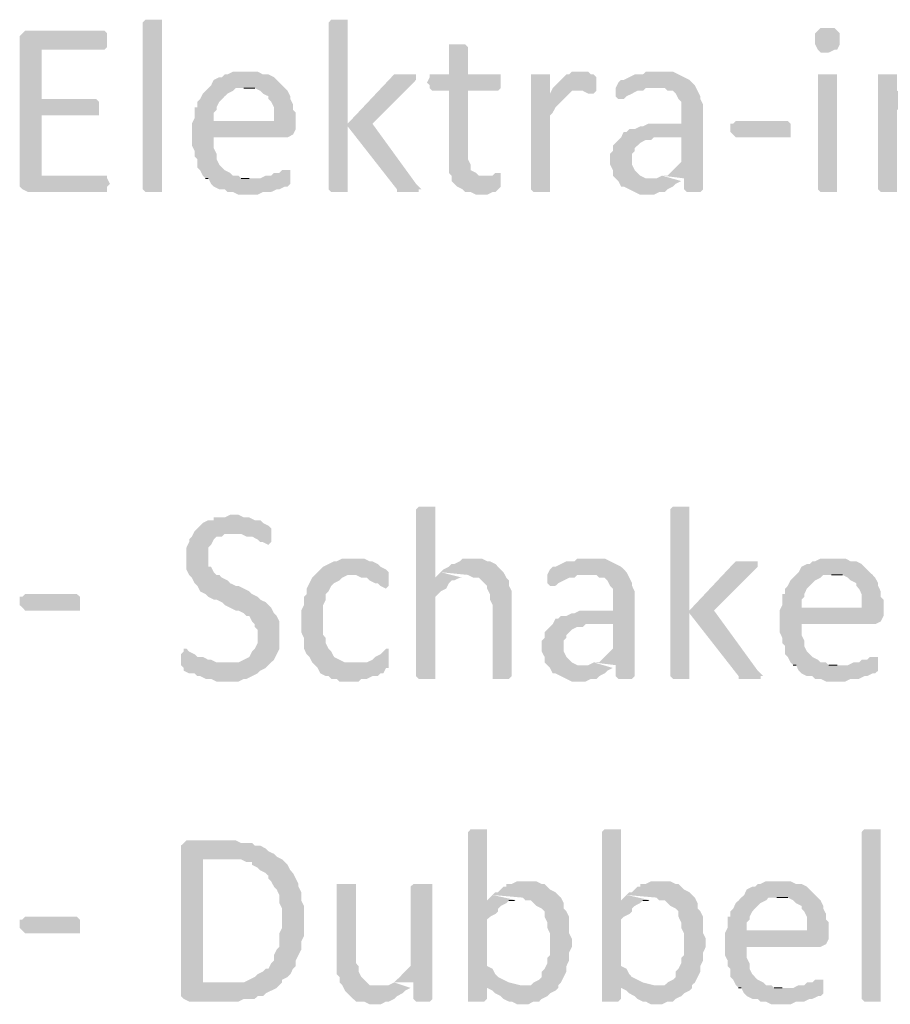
# Model space of a CAD drawing. Header units: millimetres. Extents: x -197899 to 120983, y -4228 to 45370.
# Tile 107 of 200: x -136304 to -134955, y 5408 to 6932. Entities that reach past the tile are written whole.
import ezdxf

# ---------------------------------------------------------------- set-up
doc = ezdxf.new("R2010")
doc.units = ezdxf.units.MM
for name, color, linetype in [('AL63----', 7, 'Continuous'), ('PDF_Geometry', 8, 'Continuous'), ('PDF_Solid Fills', 8, 'Continuous')]:
    doc.layers.add(name, color=color, linetype=linetype)

# ---------------------------------------------------------------- blocks, each defined once
blk = doc.blocks.new('A$C01523A58')
at = {"layer": 'PDF_Solid Fills'}
for points in [[(26090, -22483.2), (26090, -22487.4), (26064.6, -22487.4), (26060.3, -22483.2), (26060.3, -22225), (26060.3, -22225), (26064.6, -22220.7), (26090, -22220.7), (26090, -22225)], [(26365.2, -22220.7), (26352.4, -22220.7), (26348.2, -22225), (26348.2, -22483.2), (26348.2, -22483.2), (26352.4, -22487.4), (26377.8, -22487.4), (26377.8, -22483.2), (26377.8, -22225), (26377.8, -22220.7), (26373.6, -22220.7)], [(27122.9, -22233.5), (27110.2, -22233.5), (27106, -22237.7), (27106, -22237.7), (27101.7, -22241.9), (27101.7, -22250.4), (27101.7, -22258.9), (27106, -22267.3), (27106, -22267.3), (27110.2, -22271.5), (27122.9, -22271.5), (27131.4, -22267.3), (27135.6, -22267.3), (27139.9, -22258.9), (27139.9, -22250.4), (27139.9, -22241.9), (27135.6, -22237.7), (27135.6, -22237.7), (27131.4, -22233.5)], [(26001.1, -22237.7), (25878.3, -22237.7), (25874.1, -22241.9), (25869.8, -22246.1), (25869.8, -22479), (25874.1, -22483.2), (25874.1, -22483.2), (25882.6, -22487.4), (26005.3, -22487.4), (26005.3, -22479), (26009.5, -22474.8), (26005.3, -22466.3), (26005.3, -22462.1), (25903.7, -22462.1), (25903.7, -22368.9), (25992.6, -22368.9), (25992.6, -22347.7), (25988.4, -22343.6), (25903.7, -22343.6), (25903.7, -22267.3), (26001.1, -22267.3), (26005.3, -22263.1), (26005.3, -22241.9)], [(26547.2, -22258.9), (26534.5, -22258.9), (26534.5, -22263.1), (26534.5, -22305.4), (26504.9, -22305.4), (26504.9, -22309.7), (26500.6, -22318.2), (26504.9, -22322.4), (26504.9, -22326.6), (26509.1, -22330.8), (26534.5, -22330.8), (26534.5, -22457.8), (26538.7, -22462.1), (26538.7, -22470.5), (26542.9, -22474.8), (26547.2, -22479), (26555.6, -22483.2), (26559.9, -22487.4), (26568.3, -22487.4), (26576.8, -22491.7), (26593.7, -22491.7), (26602.2, -22487.4), (26606.5, -22487.4), (26610.7, -22483.2), (26614.9, -22479), (26614.9, -22466.3), (26589.5, -22462.1), (26581, -22462.1), (26576.8, -22457.8), (26568.3, -22453.6), (26568.3, -22445.1), (26564.1, -22436.7), (26564.1, -22330.8), (26610.7, -22330.8), (26614.9, -22326.6), (26614.9, -22305.4), (26564.1, -22305.4), (26564.1, -22263.1), (26564.1, -22263.1), (26559.9, -22258.9), (26555.6, -22258.9)], [(26221.2, -22301.2), (26200, -22301.2), (26191.6, -22305.4), (26187.3, -22305.4), (26183.1, -22309.7), (26178.9, -22309.7), (26170.4, -22313.9), (26166.2, -22322.4), (26161.9, -22326.6), (26157.7, -22330.8), (26153.5, -22335.1), (26149.3, -22343.6), (26145, -22347.7), (26145, -22356.2), (26140.8, -22356.2), (26140.8, -22373.1), (26136.5, -22381.6), (26170.4, -22377.4), (26170.4, -22364.7), (26174.7, -22360.5), (26174.7, -22356.2), (26178.9, -22347.7), (26183.1, -22343.6), (26187.3, -22339.3), (26191.6, -22335.1), (26200, -22330.8), (26204.3, -22326.6), (26280.5, -22326.6), (26276.2, -22322.4), (26267.8, -22313.9), (26263.6, -22309.7), (26255.1, -22305.4), (26246.6, -22305.4), (26238.2, -22301.2), (26229.7, -22301.2)], [(26466.7, -22305.4), (26449.8, -22305.4), (26445.6, -22309.7), (26377.8, -22381.6), (26377.8, -22385.9), (26454, -22483.2), (26454, -22487.4), (26487.9, -22487.4), (26487.9, -22483.2), (26492.1, -22483.2), (26487.9, -22479), (26483.7, -22474.8), (26416, -22381.6), (26479.5, -22318.2), (26483.7, -22313.9), (26483.7, -22305.4), (26475.2, -22305.4)], [(26674.2, -22305.4), (26661.5, -22305.4), (26661.5, -22483.2), (26661.5, -22483.2), (26665.7, -22487.4), (26691.1, -22487.4), (26691.1, -22483.2), (26691.1, -22368.9), (26695.3, -22364.7), (26699.6, -22356.2), (26703.8, -22352), (26703.8, -22352), (26712.3, -22343.6), (26716.5, -22339.3), (26720.7, -22335.1), (26691.1, -22335.1), (26691.1, -22305.4), (26682.7, -22305.4)], [(26737.7, -22301.2), (26725, -22301.2), (26720.7, -22305.4), (26716.5, -22305.4), (26708.1, -22313.9), (26703.8, -22318.2), (26699.6, -22322.4), (26695.3, -22326.6), (26691.1, -22335.1), (26720.7, -22335.1), (26725, -22330.8), (26733.4, -22330.8), (26763.1, -22326.6), (26763.1, -22309.7), (26763.1, -22309.7), (26758.8, -22305.4), (26754.6, -22305.4), (26750.4, -22301.2), (26741.9, -22301.2)], [(26860.4, -22301.2), (26839.3, -22301.2), (26835, -22305.4), (26822.3, -22305.4), (26813.9, -22309.7), (26805.4, -22313.9), (26801.2, -22313.9), (26796.9, -22318.2), (26792.7, -22326.6), (26868.9, -22326.6), (26873.2, -22330.8), (26881.6, -22330.8), (26885.8, -22335.1), (26890.1, -22343.6), (26894.3, -22347.7), (26894.3, -22381.6), (26843.5, -22381.6), (26835, -22385.9), (26830.8, -22385.9), (26822.3, -22390.1), (26813.9, -22390.1), (26809.6, -22394.3), (26805.4, -22394.3), (26801.2, -22402.8), (26894.3, -22402.8), (26894.3, -22440.9), (26890.1, -22445.1), (26885.8, -22449.4), (26877.4, -22457.8), (26873.2, -22462.1), (26864.7, -22462.1), (26898.6, -22466.3), (26898.6, -22483.2), (26902.8, -22487.4), (26924, -22487.4), (26928.2, -22483.2), (26928.2, -22352), (26924, -22343.6), (26924, -22339.3), (26924, -22339.3), (26919.7, -22330.8), (26915.5, -22322.4), (26911.2, -22318.2), (26911.2, -22318.2), (26907, -22313.9), (26898.6, -22309.7), (26890.1, -22305.4), (26890.1, -22305.4), (26881.6, -22301.2), (26868.9, -22301.2)], [(27122.9, -22305.4), (27106, -22305.4), (27106, -22483.2), (27106, -22483.2), (27110.2, -22487.4), (27135.6, -22487.4), (27135.6, -22483.2), (27135.6, -22305.4), (27131.4, -22305.4)], [(27211.8, -22305.4), (27199.1, -22305.4), (27199.1, -22483.2), (27199.1, -22483.2), (27203.3, -22487.4), (27228.7, -22487.4), (27228.7, -22483.2), (27228.7, -22360.5), (27233, -22356.2), (27237.2, -22352), (27245.7, -22347.7), (27249.9, -22339.3), (27254.1, -22335.1), (27258.4, -22335.1), (27228.7, -22330.8), (27228.7, -22305.4), (27220.2, -22305.4)], [(26280.5, -22326.6), (26217, -22326.6), (26233.9, -22326.6), (26242.4, -22330.8), (26246.6, -22335.1), (26255.1, -22339.3), (26255.1, -22343.6), (26259.3, -22347.7), (26263.6, -22356.2), (26263.6, -22377.4), (26170.4, -22377.4), (26136.5, -22381.6), (26136.5, -22398.5), (26136.5, -22415.5), (26140.8, -22424), (26140.8, -22432.4), (26145, -22436.7), (26145, -22449.4), (26149.3, -22453.6), (26153.5, -22462.1), (26157.7, -22466.3), (26225.4, -22466.3), (26212.7, -22466.3), (26208.5, -22462.1), (26200, -22462.1), (26195.8, -22457.8), (26187.3, -22453.6), (26183.1, -22449.4), (26178.9, -22445.1), (26174.7, -22436.7), (26174.7, -22428.2), (26174.7, -22428.2), (26170.4, -22419.7), (26170.4, -22402.8), (26284.7, -22402.8), (26293.1, -22398.5), (26293.1, -22398.5), (26297.4, -22390.1), (26297.4, -22381.6), (26297.4, -22364.7), (26293.1, -22360.5), (26293.1, -22352), (26289, -22343.6), (26289, -22339.3), (26284.7, -22330.8)], [(26763.1, -22326.6), (26733.4, -22330.8), (26741.9, -22330.8), (26750.4, -22335.1), (26758.8, -22335.1), (26763.1, -22330.8)], [(26792.7, -22326.6), (26792.7, -22339.3), (26796.9, -22343.6), (26805.4, -22343.6), (26809.6, -22339.3), (26818.1, -22335.1), (26818.1, -22335.1), (26826.5, -22330.8), (26835, -22330.8), (26839.3, -22326.6), (26856.2, -22326.6)], [(27063.6, -22390.1), (27063.6, -22402.8), (26978.9, -22402.8), (26974.7, -22398.5), (26974.7, -22398.5), (26970.5, -22394.3), (26970.5, -22381.6), (26974.7, -22381.6), (26978.9, -22377.4), (27059.4, -22377.4), (27063.6, -22381.6), (27063.6, -22385.9)], [(26801.2, -22402.8), (26796.9, -22407), (26792.7, -22411.3), (26788.5, -22415.5), (26788.5, -22424), (26784.2, -22428.2), (26784.2, -22445.1), (26788.5, -22453.6), (26788.5, -22462.1), (26792.7, -22466.3), (26796.9, -22470.5), (26801.2, -22479), (26805.4, -22479), (26813.9, -22483.2), (26822.3, -22487.4), (26822.3, -22487.4), (26830.8, -22491.7), (26851.9, -22491.7), (26860.4, -22487.4), (26868.9, -22487.4), (26873.2, -22483.2), (26873.2, -22483.2), (26881.6, -22479), (26885.8, -22474.8), (26894.3, -22470.5), (26851.9, -22466.3), (26839.3, -22466.3), (26830.8, -22462.1), (26826.5, -22457.8), (26826.5, -22457.8), (26822.3, -22453.6), (26818.1, -22445.1), (26818.1, -22428.2), (26822.3, -22424), (26822.3, -22419.7), (26830.8, -22411.3), (26830.8, -22411.3), (26839.3, -22407), (26847.7, -22407), (26851.9, -22402.8), (26894.3, -22402.8)], [(26284.7, -22453.6), (26276.2, -22453.6), (26272, -22457.8), (26263.6, -22457.8), (26259.3, -22462.1), (26250.8, -22462.1), (26242.4, -22466.3), (26157.7, -22466.3), (26161.9, -22466.3), (26166.2, -22474.8), (26170.4, -22479), (26178.9, -22483.2), (26187.3, -22483.2), (26191.6, -22487.4), (26200, -22487.4), (26208.5, -22491.7), (26238.2, -22491.7), (26246.6, -22487.4), (26259.3, -22487.4), (26267.8, -22483.2), (26272, -22483.2), (26280.5, -22479), (26284.7, -22479), (26289, -22474.8), (26289, -22470.5), (26289, -22453.6)], [(26610.7, -22457.8), (26606.5, -22457.8), (26602.2, -22462.1), (26589.5, -22462.1), (26614.9, -22466.3), (26614.9, -22457.8)], [(26500.6, -22974.3), (26487.9, -22974.3), (26483.7, -22978.5), (26483.7, -23236.8), (26483.7, -23236.8), (26487.9, -23241), (26513.3, -23241), (26513.3, -23236.8), (26513.3, -23114), (26517.5, -23109.8), (26521.8, -23105.5), (26530.3, -23101.3), (26534.5, -23092.9), (26538.7, -23088.6), (26542.9, -23088.6), (26551.4, -23084.4), (26513.3, -23084.4), (26513.3, -22978.5), (26513.3, -22974.3), (26509.1, -22974.3)], [(26894.3, -22974.3), (26881.6, -22974.3), (26877.4, -22978.5), (26877.4, -23236.8), (26877.4, -23236.8), (26881.6, -23241), (26907, -23241), (26907, -23236.8), (26907, -22978.5), (26907, -22974.3), (26902.8, -22974.3)], [(26204.3, -22987), (26195.8, -22987), (26187.3, -22991.2), (26170.4, -22991.2), (26170.4, -22995.5), (26161.9, -22995.5), (26153.5, -22999.7), (26149.3, -23003.9), (26145, -23008.2), (26140.8, -23012.4), (26136.5, -23020.8), (26132.3, -23025.1), (26132.3, -23029.3), (26128.1, -23037.8), (26128.1, -23071.6), (26132.3, -23080.1), (26136.5, -23084.4), (26140.8, -23092.9), (26145, -23097), (26149.3, -23105.5), (26157.7, -23109.8), (26161.9, -23114), (26170.4, -23118.3), (26174.7, -23118.3), (26183.1, -23122.4), (26187.3, -23126.7), (26195.8, -23130.9), (26204.3, -23135.2), (26208.5, -23135.2), (26217, -23139.4), (26221.2, -23143.6), (26225.4, -23143.6), (26229.7, -23152.1), (26233.9, -23156.3), (26233.9, -23160.6), (26238.2, -23164.8), (26238.2, -23186), (26233.9, -23194.4), (26233.9, -23194.4), (26229.7, -23198.7), (26225.4, -23207.1), (26225.4, -23207.1), (26217, -23211.4), (26208.5, -23215.6), (26191.6, -23215.6), (26119.6, -23219.8), (26123.9, -23224.1), (26123.9, -23228.3), (26132.3, -23232.5), (26140.8, -23232.5), (26145, -23236.8), (26149.3, -23236.8), (26157.7, -23241), (26166.2, -23241), (26174.7, -23245.2), (26208.5, -23245.2), (26217, -23241), (26221.2, -23241), (26229.7, -23236.8), (26238.2, -23232.5), (26242.4, -23228.3), (26250.8, -23224.1), (26255.1, -23219.8), (26259.3, -23215.6), (26263.6, -23211.4), (26267.8, -23202.9), (26267.8, -23202.9), (26272, -23194.4), (26272, -23152.1), (26267.8, -23143.6), (26263.6, -23139.4), (26259.3, -23130.9), (26255.1, -23126.7), (26250.8, -23122.4), (26242.4, -23118.3), (26238.2, -23114), (26229.7, -23109.8), (26225.4, -23105.5), (26217, -23101.3), (26208.5, -23097), (26204.3, -23097), (26195.8, -23092.9), (26191.6, -23088.6), (26183.1, -23084.4), (26178.9, -23080.1), (26174.7, -23080.1), (26170.4, -23075.9), (26166.2, -23067.5), (26161.9, -23067.5), (26161.9, -23037.8), (26166.2, -23033.6), (26170.4, -23025.1), (26174.7, -23020.8), (26183.1, -23020.8), (26187.3, -23016.6), (26200, -23016.6), (26259.3, -23012.4), (26259.3, -23008.2), (26259.3, -23008.2), (26255.1, -23003.9), (26255.1, -23003.9), (26246.6, -22999.7), (26242.4, -22995.5), (26233.9, -22995.5), (26225.4, -22991.2), (26217, -22991.2), (26208.5, -22987)], [(26259.3, -23012.4), (26200, -23016.6), (26212.7, -23016.6), (26221.2, -23020.8), (26229.7, -23020.8), (26238.2, -23025.1), (26242.4, -23029.3), (26246.6, -23029.3), (26255.1, -23033.6), (26255.1, -23033.6), (26259.3, -23029.3), (26259.3, -23020.8)], [(26386.3, -23054.7), (26369.4, -23054.7), (26360.9, -23059), (26356.7, -23059), (26348.2, -23063.2), (26339.7, -23067.5), (26335.5, -23071.6), (26331.3, -23075.9), (26327, -23080.1), (26390.6, -23080.1), (26399, -23084.4), (26407.5, -23084.4), (26411.7, -23088.6), (26420.2, -23092.9), (26424.4, -23092.9), (26428.6, -23097), (26437.1, -23101.3), (26441.3, -23097), (26441.3, -23075.9), (26437.1, -23071.6), (26437.1, -23071.6), (26428.6, -23067.5), (26424.4, -23063.2), (26416, -23059), (26411.7, -23059), (26403.2, -23054.7), (26394.8, -23054.7)], [(26572.6, -23054.7), (26555.6, -23054.7), (26551.4, -23059), (26542.9, -23063.2), (26538.7, -23063.2), (26534.5, -23067.5), (26526, -23071.6), (26521.8, -23075.9), (26564.1, -23080.1), (26564.1, -23080.1), (26572.6, -23084.4), (26581, -23084.4), (26585.2, -23088.6), (26593.7, -23097), (26593.7, -23101.3), (26598, -23109.8), (26598, -23118.3), (26602.2, -23126.7), (26602.2, -23236.8), (26602.2, -23241), (26627.6, -23241), (26631.9, -23236.8), (26631.9, -23130.9), (26631.9, -23105.5), (26627.6, -23097), (26627.6, -23088.6), (26623.4, -23084.4), (26619.1, -23075.9), (26619.1, -23075.9), (26610.7, -23067.5), (26606.5, -23063.2), (26598, -23059), (26593.7, -23059), (26585.2, -23054.7), (26581, -23054.7)], [(26754.6, -23054.7), (26733.4, -23054.7), (26729.2, -23059), (26716.5, -23059), (26708.1, -23063.2), (26699.6, -23067.5), (26695.3, -23067.5), (26691.1, -23071.6), (26686.9, -23080.1), (26763.1, -23080.1), (26767.3, -23084.4), (26775.8, -23084.4), (26780, -23088.6), (26784.2, -23097), (26788.5, -23101.3), (26788.5, -23135.2), (26737.7, -23135.2), (26729.2, -23139.4), (26725, -23139.4), (26716.5, -23143.6), (26708.1, -23143.6), (26703.8, -23147.8), (26699.6, -23147.8), (26695.3, -23156.3), (26788.5, -23156.3), (26788.5, -23194.4), (26784.2, -23198.7), (26780, -23202.9), (26771.5, -23211.4), (26767.3, -23215.6), (26758.8, -23215.6), (26792.7, -23219.8), (26792.7, -23236.8), (26796.9, -23241), (26818.1, -23241), (26822.3, -23236.8), (26822.3, -23105.5), (26818.1, -23097), (26818.1, -23092.9), (26818.1, -23092.9), (26813.9, -23084.4), (26809.6, -23075.9), (26805.4, -23071.6), (26805.4, -23071.6), (26801.2, -23067.5), (26792.7, -23063.2), (26784.2, -23059), (26784.2, -23059), (26775.8, -23054.7), (26763.1, -23054.7)], [(27131.4, -23054.7), (27110.2, -23054.7), (27101.7, -23059), (27097.5, -23059), (27093.3, -23063.2), (27089, -23063.2), (27080.6, -23067.5), (27076.3, -23075.9), (27072.1, -23080.1), (27067.9, -23084.4), (27063.6, -23088.6), (27059.4, -23097), (27055.2, -23101.3), (27055.2, -23109.8), (27050.9, -23109.8), (27050.9, -23126.7), (27046.7, -23135.2), (27080.6, -23130.9), (27080.6, -23118.3), (27084.8, -23114), (27084.8, -23109.8), (27089, -23101.3), (27093.3, -23097), (27097.5, -23092.9), (27101.7, -23088.6), (27110.2, -23084.4), (27114.4, -23080.1), (27190.7, -23080.1), (27186.4, -23075.9), (27177.9, -23067.5), (27173.7, -23063.2), (27165.3, -23059), (27156.8, -23059), (27148.3, -23054.7), (27139.9, -23054.7)], [(26995.9, -23059), (26978.9, -23059), (26974.7, -23063.2), (26907, -23135.2), (26907, -23139.4), (26983.2, -23236.8), (26983.2, -23241), (27017.1, -23241), (27017.1, -23236.8), (27021.3, -23236.8), (27017.1, -23232.5), (27012.8, -23228.3), (26945.1, -23135.2), (27008.6, -23071.6), (27012.8, -23067.5), (27012.8, -23059), (27004.4, -23059)], [(26327, -23080.1), (26322.8, -23084.4), (26318.5, -23092.9), (26314.3, -23101.3), (26314.3, -23109.8), (26310.1, -23114), (26310.1, -23126.7), (26305.9, -23135.2), (26305.9, -23152.1), (26305.9, -23169), (26310.1, -23177.5), (26310.1, -23194.4), (26314.3, -23202.9), (26318.5, -23207.1), (26322.8, -23215.6), (26327, -23219.8), (26331.3, -23224.1), (26335.5, -23232.5), (26343.9, -23236.8), (26348.2, -23236.8), (26352.4, -23241), (26360.9, -23241), (26365.2, -23245.2), (26394.8, -23245.2), (26399, -23241), (26407.5, -23241), (26416, -23236.8), (26424.4, -23236.8), (26428.6, -23232.5), (26432.9, -23232.5), (26437.1, -23224.1), (26441.3, -23224.1), (26441.3, -23219.8), (26386.3, -23215.6), (26373.6, -23215.6), (26365.2, -23211.4), (26365.2, -23211.4), (26356.7, -23207.1), (26352.4, -23198.7), (26348.2, -23194.4), (26343.9, -23186), (26343.9, -23177.5), (26339.7, -23173.2), (26339.7, -23126.7), (26343.9, -23118.3), (26343.9, -23109.8), (26348.2, -23105.5), (26352.4, -23097), (26352.4, -23097), (26356.7, -23092.9), (26365.2, -23088.6), (26369.4, -23084.4), (26377.8, -23080.1), (26386.3, -23080.1)], [(26686.9, -23080.1), (26686.9, -23092.9), (26691.1, -23097), (26699.6, -23097), (26703.8, -23092.9), (26712.3, -23088.6), (26712.3, -23088.6), (26720.7, -23084.4), (26729.2, -23084.4), (26733.4, -23080.1), (26750.4, -23080.1)], [(27190.7, -23080.1), (27127.1, -23080.1), (27144.1, -23080.1), (27152.5, -23084.4), (27156.8, -23088.6), (27165.3, -23092.9), (27165.3, -23097), (27169.5, -23101.3), (27173.7, -23109.8), (27173.7, -23130.9), (27080.6, -23130.9), (27046.7, -23135.2), (27046.7, -23152.1), (27046.7, -23169), (27050.9, -23177.5), (27050.9, -23186), (27055.2, -23190.2), (27055.2, -23202.9), (27059.4, -23207.1), (27063.6, -23215.6), (27067.9, -23219.8), (27135.6, -23219.8), (27122.9, -23219.8), (27118.7, -23215.6), (27110.2, -23215.6), (27106, -23211.4), (27097.5, -23207.1), (27093.3, -23202.9), (27089, -23198.7), (27084.8, -23190.2), (27084.8, -23181.7), (27084.8, -23181.7), (27080.6, -23173.2), (27080.6, -23156.3), (27194.8, -23156.3), (27203.3, -23152.1), (27203.3, -23152.1), (27207.6, -23143.6), (27207.6, -23135.2), (27207.6, -23118.3), (27203.3, -23114), (27203.3, -23105.5), (27199.1, -23097), (27199.1, -23092.9), (27194.8, -23084.4)], [(25963, -23122.4), (25963, -23135.2), (25878.3, -23135.2), (25874.1, -23130.9), (25874.1, -23130.9), (25869.8, -23126.7), (25869.8, -23114), (25874.1, -23114), (25878.3, -23109.8), (25958.7, -23109.8), (25963, -23114), (25963, -23118.3)], [(26695.3, -23156.3), (26691.1, -23160.6), (26686.9, -23164.8), (26682.7, -23169), (26682.7, -23177.5), (26678.4, -23181.7), (26678.4, -23198.7), (26682.7, -23207.1), (26682.7, -23215.6), (26686.9, -23219.8), (26691.1, -23224.1), (26695.3, -23232.5), (26699.6, -23232.5), (26708.1, -23236.8), (26716.5, -23241), (26716.5, -23241), (26725, -23245.2), (26746.2, -23245.2), (26754.6, -23241), (26763.1, -23241), (26767.3, -23236.8), (26767.3, -23236.8), (26775.8, -23232.5), (26780, -23228.3), (26788.5, -23224.1), (26746.2, -23219.8), (26733.4, -23219.8), (26725, -23215.6), (26720.7, -23211.4), (26720.7, -23211.4), (26716.5, -23207.1), (26712.3, -23198.7), (26712.3, -23181.7), (26716.5, -23177.5), (26716.5, -23173.2), (26725, -23164.8), (26725, -23164.8), (26733.4, -23160.6), (26741.9, -23160.6), (26746.2, -23156.3), (26788.5, -23156.3)], [(26128.1, -23194.4), (26123.9, -23194.4), (26123.9, -23198.7), (26119.6, -23202.9), (26119.6, -23211.4), (26119.6, -23219.8), (26191.6, -23215.6), (26174.7, -23215.6), (26166.2, -23211.4), (26161.9, -23211.4), (26153.5, -23207.1), (26145, -23207.1), (26140.8, -23202.9), (26132.3, -23198.7), (26132.3, -23198.7)], [(26437.1, -23194.4), (26432.9, -23198.7), (26428.6, -23202.9), (26420.2, -23207.1), (26420.2, -23207.1), (26416, -23211.4), (26407.5, -23215.6), (26386.3, -23215.6), (26441.3, -23219.8), (26441.3, -23194.4)], [(27194.8, -23207.1), (27186.4, -23207.1), (27182.2, -23211.4), (27173.7, -23211.4), (27169.5, -23215.6), (27161, -23215.6), (27152.5, -23219.8), (27067.9, -23219.8), (27072.1, -23219.8), (27076.3, -23228.3), (27080.6, -23232.5), (27089, -23236.8), (27097.5, -23236.8), (27101.7, -23241), (27110.2, -23241), (27118.7, -23245.2), (27148.3, -23245.2), (27156.8, -23241), (27169.5, -23241), (27177.9, -23236.8), (27182.2, -23236.8), (27190.7, -23232.5), (27194.8, -23232.5), (27199.1, -23228.3), (27199.1, -23224.1), (27199.1, -23207.1)], [(26581, -23473.8), (26568.3, -23473.8), (26564.1, -23478.1), (26564.1, -23740.5), (26589.5, -23740.5), (26593.7, -23736.3), (26593.7, -23715.1), (26627.6, -23710.9), (26619.1, -23706.7), (26619.1, -23706.7), (26610.7, -23702.5), (26606.5, -23698.2), (26602.2, -23689.7), (26593.7, -23685.5), (26593.7, -23613.5), (26598, -23609.3), (26606.5, -23605), (26610.7, -23600.9), (26610.7, -23596.6), (26614.9, -23592.4), (26623.4, -23588.1), (26627.6, -23583.9), (26636.1, -23583.9), (26593.7, -23583.9), (26593.7, -23478.1), (26593.7, -23473.8), (26589.5, -23473.8)], [(26788.5, -23473.8), (26775.8, -23473.8), (26771.5, -23478.1), (26771.5, -23740.5), (26796.9, -23740.5), (26801.2, -23736.3), (26801.2, -23715.1), (26835, -23710.9), (26826.5, -23706.7), (26826.5, -23706.7), (26818.1, -23702.5), (26813.9, -23698.2), (26809.6, -23689.7), (26801.2, -23685.5), (26801.2, -23613.5), (26805.4, -23609.3), (26813.9, -23605), (26818.1, -23600.9), (26818.1, -23596.6), (26822.3, -23592.4), (26830.8, -23588.1), (26835, -23583.9), (26843.5, -23583.9), (26801.2, -23583.9), (26801.2, -23478.1), (26801.2, -23473.8), (26796.9, -23473.8)], [(27203.3, -23736.3), (27203.3, -23740.5), (27177.9, -23740.5), (27173.7, -23736.3), (27173.7, -23478.1), (27173.7, -23478.1), (27177.9, -23473.8), (27203.3, -23473.8), (27203.3, -23478.1)], [(26187.3, -23490.8), (26128.1, -23490.8), (26123.9, -23495), (26119.6, -23499.2), (26119.6, -23732.1), (26123.9, -23736.3), (26123.9, -23736.3), (26132.3, -23740.5), (26208.5, -23740.5), (26217, -23736.3), (26233.9, -23736.3), (26238.2, -23732.1), (26246.6, -23732.1), (26250.8, -23727.8), (26259.3, -23723.6), (26267.8, -23719.4), (26272, -23715.1), (26153.5, -23710.9), (26153.5, -23520.4), (26187.3, -23520.4), (26267.8, -23516.2), (26263.6, -23511.9), (26255.1, -23507.7), (26250.8, -23503.5), (26242.4, -23499.2), (26233.9, -23499.2), (26229.7, -23495), (26212.7, -23495), (26204.3, -23490.8), (26195.8, -23490.8)], [(26267.8, -23516.2), (26187.3, -23520.4), (26212.7, -23520.4), (26221.2, -23524.6), (26229.7, -23524.6), (26229.7, -23528.9), (26238.2, -23533.1), (26242.4, -23537.3), (26250.8, -23541.6), (26255.1, -23545.8), (26255.1, -23550), (26259.3, -23554.3), (26263.6, -23562.7), (26267.8, -23567), (26272, -23575.5), (26272, -23588.1), (26276.2, -23596.6), (26276.2, -23626.2), (26272, -23634.7), (26272, -23655.8), (26267.8, -23660.1), (26263.6, -23668.6), (26263.6, -23677), (26259.3, -23681.2), (26255.1, -23689.7), (26250.8, -23689.7), (26246.6, -23694), (26238.2, -23698.2), (26233.9, -23702.5), (26225.4, -23706.7), (26225.4, -23706.7), (26217, -23710.9), (26153.5, -23710.9), (26272, -23715.1), (26276.2, -23710.9), (26276.2, -23706.7), (26284.7, -23702.5), (26289, -23698.2), (26293.1, -23689.7), (26297.4, -23685.5), (26297.4, -23677), (26301.6, -23668.6), (26301.6, -23668.6), (26305.9, -23660.1), (26305.9, -23647.4), (26310.1, -23638.9), (26310.1, -23592.4), (26305.9, -23583.9), (26305.9, -23571.2), (26301.6, -23562.7), (26301.6, -23558.5), (26297.4, -23550), (26293.1, -23541.6), (26289, -23537.3), (26284.7, -23528.9), (26280.5, -23524.6), (26276.2, -23520.4)], [(26373.6, -23558.5), (26360.9, -23558.5), (26360.9, -23668.6), (26360.9, -23698.2), (26365.2, -23702.5), (26365.2, -23710.9), (26369.4, -23715.1), (26373.6, -23723.6), (26373.6, -23723.6), (26377.8, -23727.8), (26386.3, -23736.3), (26390.6, -23740.5), (26403.2, -23740.5), (26411.7, -23744.8), (26428.6, -23744.8), (26437.1, -23740.5), (26441.3, -23740.5), (26449.8, -23736.3), (26454, -23732.1), (26462.5, -23727.8), (26466.7, -23723.6), (26475.2, -23719.4), (26428.6, -23715.1), (26411.7, -23715.1), (26407.5, -23710.9), (26399, -23702.5), (26399, -23702.5), (26394.8, -23694), (26394.8, -23685.5), (26390.6, -23681.2), (26390.6, -23558.5), (26382.1, -23558.5)], [(26492.1, -23558.5), (26479.5, -23558.5), (26475.2, -23562.7), (26475.2, -23685.5), (26475.2, -23685.5), (26466.7, -23694), (26462.5, -23698.2), (26458.3, -23702.5), (26454, -23706.7), (26449.8, -23710.9), (26479.5, -23710.9), (26479.5, -23736.3), (26479.5, -23736.3), (26483.7, -23740.5), (26504.9, -23740.5), (26509.1, -23736.3), (26509.1, -23558.5), (26500.6, -23558.5)], [(26653, -23554.3), (26640.3, -23554.3), (26631.9, -23558.5), (26623.4, -23558.5), (26623.4, -23562.7), (26619.1, -23562.7), (26610.7, -23571.2), (26606.5, -23571.2), (26602.2, -23575.5), (26648.8, -23579.6), (26653, -23583.9), (26661.5, -23583.9), (26665.7, -23588.1), (26669.9, -23592.4), (26678.4, -23596.6), (26682.7, -23600.9), (26682.7, -23609.3), (26686.9, -23617.8), (26686.9, -23626.2), (26686.9, -23626.2), (26691.1, -23634.7), (26691.1, -23651.6), (26691.1, -23668.6), (26686.9, -23672.8), (26686.9, -23681.2), (26682.7, -23689.7), (26678.4, -23694), (26678.4, -23702.5), (26674.2, -23706.7), (26665.7, -23710.9), (26661.5, -23715.1), (26644.5, -23715.1), (26593.7, -23719.4), (26602.2, -23723.6), (26606.5, -23727.8), (26606.5, -23727.8), (26614.9, -23732.1), (26619.1, -23736.3), (26627.6, -23740.5), (26631.9, -23740.5), (26640.3, -23744.8), (26657.3, -23744.8), (26665.7, -23740.5), (26674.2, -23740.5), (26678.4, -23736.3), (26686.9, -23732.1), (26691.1, -23727.8), (26699.6, -23723.6), (26703.8, -23719.4), (26703.8, -23715.1), (26708.1, -23710.9), (26712.3, -23702.5), (26716.5, -23694), (26716.5, -23685.5), (26716.5, -23685.5), (26720.7, -23677), (26720.7, -23664.3), (26725, -23655.8), (26725, -23643.2), (26720.7, -23634.7), (26720.7, -23609.3), (26720.7, -23609.3), (26716.5, -23600.9), (26712.3, -23596.6), (26712.3, -23588.1), (26708.1, -23579.6), (26703.8, -23575.5), (26699.6, -23571.2), (26691.1, -23567), (26686.9, -23562.7), (26682.7, -23558.5), (26678.4, -23558.5), (26669.9, -23554.3), (26661.5, -23554.3)], [(26860.4, -23554.3), (26847.7, -23554.3), (26839.3, -23558.5), (26830.8, -23558.5), (26830.8, -23562.7), (26826.5, -23562.7), (26818.1, -23571.2), (26813.9, -23571.2), (26809.6, -23575.5), (26856.2, -23579.6), (26860.4, -23583.9), (26868.9, -23583.9), (26873.2, -23588.1), (26877.4, -23592.4), (26885.8, -23596.6), (26890.1, -23600.9), (26890.1, -23609.3), (26894.3, -23617.8), (26894.3, -23626.2), (26894.3, -23626.2), (26898.6, -23634.7), (26898.6, -23651.6), (26898.6, -23668.6), (26894.3, -23672.8), (26894.3, -23681.2), (26890.1, -23689.7), (26885.8, -23694), (26885.8, -23702.5), (26881.6, -23706.7), (26873.2, -23710.9), (26868.9, -23715.1), (26851.9, -23715.1), (26801.2, -23719.4), (26809.6, -23723.6), (26813.9, -23727.8), (26813.9, -23727.8), (26822.3, -23732.1), (26826.5, -23736.3), (26835, -23740.5), (26839.3, -23740.5), (26847.7, -23744.8), (26864.7, -23744.8), (26873.2, -23740.5), (26881.6, -23740.5), (26885.8, -23736.3), (26894.3, -23732.1), (26898.6, -23727.8), (26907, -23723.6), (26911.2, -23719.4), (26911.2, -23715.1), (26915.5, -23710.9), (26919.7, -23702.5), (26924, -23694), (26924, -23685.5), (26924, -23685.5), (26928.2, -23677), (26928.2, -23664.3), (26932.4, -23655.8), (26932.4, -23643.2), (26928.2, -23634.7), (26928.2, -23609.3), (26928.2, -23609.3), (26924, -23600.9), (26919.7, -23596.6), (26919.7, -23588.1), (26915.5, -23579.6), (26911.2, -23575.5), (26907, -23571.2), (26898.6, -23567), (26894.3, -23562.7), (26890.1, -23558.5), (26885.8, -23558.5), (26877.4, -23554.3), (26868.9, -23554.3)], [(27046.7, -23554.3), (27025.5, -23554.3), (27017.1, -23558.5), (27012.8, -23558.5), (27008.6, -23562.7), (27004.4, -23562.7), (26995.9, -23567), (26991.7, -23575.5), (26987.4, -23579.6), (26983.2, -23583.9), (26978.9, -23588.1), (26974.7, -23596.6), (26970.5, -23600.9), (26970.5, -23609.3), (26966.3, -23609.3), (26966.3, -23626.2), (26962, -23634.7), (26995.9, -23630.4), (26995.9, -23617.8), (27000.1, -23613.5), (27000.1, -23609.3), (27004.4, -23600.9), (27008.6, -23596.6), (27012.8, -23592.4), (27017.1, -23588.1), (27025.5, -23583.9), (27029.8, -23579.6), (27106, -23579.6), (27101.7, -23575.5), (27093.3, -23567), (27089, -23562.7), (27080.6, -23558.5), (27072.1, -23558.5), (27063.6, -23554.3), (27055.2, -23554.3)], [(27106, -23579.6), (27042.5, -23579.6), (27059.4, -23579.6), (27067.9, -23583.9), (27072.1, -23588.1), (27080.6, -23592.4), (27080.6, -23596.6), (27084.8, -23600.9), (27089, -23609.3), (27089, -23630.4), (26995.9, -23630.4), (26962, -23634.7), (26962, -23651.6), (26962, -23668.6), (26966.3, -23677), (26966.3, -23685.5), (26970.5, -23689.7), (26970.5, -23702.5), (26974.7, -23706.7), (26978.9, -23715.1), (26983.2, -23719.4), (27050.9, -23719.4), (27038.2, -23719.4), (27034, -23715.1), (27025.5, -23715.1), (27021.3, -23710.9), (27012.8, -23706.7), (27008.6, -23702.5), (27004.4, -23698.2), (27000.1, -23689.7), (27000.1, -23681.2), (27000.1, -23681.2), (26995.9, -23672.8), (26995.9, -23655.8), (27110.2, -23655.8), (27118.7, -23651.6), (27118.7, -23651.6), (27122.9, -23643.2), (27122.9, -23634.7), (27122.9, -23617.8), (27118.7, -23613.5), (27118.7, -23605), (27114.4, -23596.6), (27114.4, -23592.4), (27110.2, -23583.9)], [(25963, -23622), (25963, -23634.7), (25878.3, -23634.7), (25874.1, -23630.4), (25874.1, -23630.4), (25869.8, -23626.2), (25869.8, -23613.5), (25874.1, -23613.5), (25878.3, -23609.3), (25958.7, -23609.3), (25963, -23613.5), (25963, -23617.8)], [(27110.2, -23706.7), (27101.7, -23706.7), (27097.5, -23710.9), (27089, -23710.9), (27084.8, -23715.1), (27076.3, -23715.1), (27067.9, -23719.4), (26983.2, -23719.4), (26987.4, -23719.4), (26991.7, -23727.8), (26995.9, -23732.1), (27004.4, -23736.3), (27012.8, -23736.3), (27017.1, -23740.5), (27025.5, -23740.5), (27034, -23744.8), (27063.6, -23744.8), (27072.1, -23740.5), (27084.8, -23740.5), (27093.3, -23736.3), (27097.5, -23736.3), (27106, -23732.1), (27110.2, -23732.1), (27114.4, -23727.8), (27114.4, -23723.6), (27114.4, -23706.7)]]:
    blk.add_hatch(color=7, dxfattribs=at).paths.add_polyline_path(points)
at = {"layer": 'PDF_Geometry', "color": 7, "lineweight": 0}
for points in [[(26217, -22326.6), (26233.9, -22326.6)], [(26157.7, -22466.3), (26161.9, -22466.3)], [(26225.4, -22466.3), (26212.7, -22466.3)], [(27127.1, -23080.1), (27144.1, -23080.1)], [(27067.9, -23219.8), (27072.1, -23219.8)], [(27135.6, -23219.8), (27122.9, -23219.8)], [(26627.6, -23583.9), (26636.1, -23583.9)], [(26835, -23583.9), (26843.5, -23583.9)], [(27042.5, -23579.6), (27059.4, -23579.6)], [(26983.2, -23719.4), (26987.4, -23719.4)], [(27050.9, -23719.4), (27038.2, -23719.4)]]:
    blk.add_lwpolyline(points, dxfattribs=at)
at = {"layer": 'PDF_Solid Fills', "color": 7}
for points in [[(26864.7, -22462.1), (26856.2, -22466.3), (26894.3, -22470.5), (26851.9, -22466.3)], [(26521.8, -23075.9), (26513.3, -23084.4), (26555.6, -23084.4)], [(26758.8, -23215.6), (26750.4, -23219.8), (26788.5, -23224.1), (26746.2, -23219.8)], [(26602.2, -23575.5), (26593.7, -23583.9), (26640.3, -23583.9)], [(26809.6, -23575.5), (26801.2, -23583.9), (26847.7, -23583.9)], [(26449.8, -23710.9), (26441.3, -23715.1), (26475.2, -23719.4), (26428.6, -23715.1)], [(26627.6, -23710.9), (26593.7, -23715.1), (26644.5, -23715.1), (26593.7, -23719.4)], [(26835, -23710.9), (26801.2, -23715.1), (26851.9, -23715.1), (26801.2, -23719.4)]]:
    blk.add_solid(points, dxfattribs=at)

msp = doc.modelspace()

# ---------------------------------------------------------------- block references
at = {"layer": 'AL63----'}
msp.add_blockref('A$C01523A58', (-162173.6, 29153.2), dxfattribs=at)

doc.saveas('drawing.dxf')
